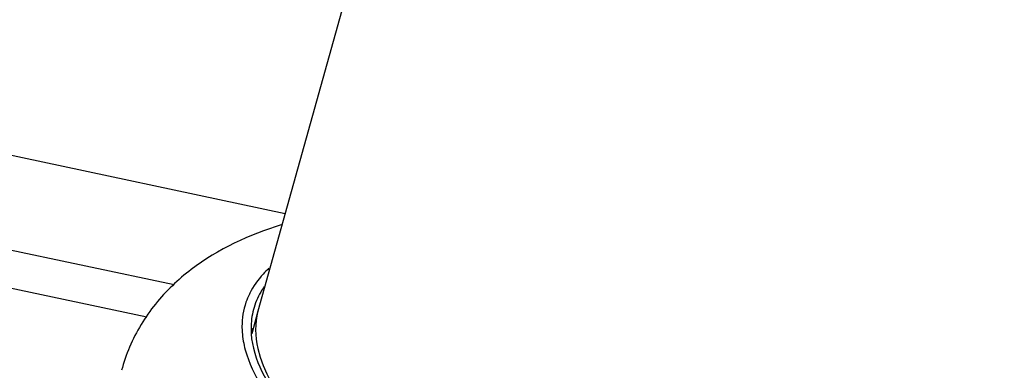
# Model space of a CAD drawing. Header units: millimetres. Extents: x 0 to 8410, y 0 to 5940.
# Tile 64 of 85: x 3842 to 3895, y 3486 to 3505. Entities that reach past the tile are written whole.
import ezdxf

# ---------------------------------------------------------------- set-up
doc = ezdxf.new("R2010")
doc.units = ezdxf.units.MM
doc.header["$LTSCALE"] = 462.55
doc.layers.get('0').update_dxf_attribs({"linetype": 'CONTINUOUS'})
for name, color, linetype in [('204101000013_DXF_DIMENSION', 7, 'CONTINUOUS'), ('304102000035DXF_CONTINUOUS_LINE', 7, 'CONTINUOUS'), ('304103000018DXF_CONTINUOUS_LINE', 7, 'CONTINUOUS'), ('304109000033DXF_CONTINUOUS_LINE', 7, 'CONTINUOUS'), ('BUXIAN_DXF_CONTINUOUS_LINE', 7, 'CONTINUOUS')]:
    doc.layers.add(name, color=color, linetype=linetype)
doc.styles.get("Standard").update_dxf_attribs({"font": 'txt', "width": 0.7})
doc.dimstyles.new('DIMSTYLE_7', dxfattribs={"dimtxt": 70, "dimasz": 60, "dimexe": 1.5, "dimexo": 0, "dimgap": 1.75, "dimtad": 1, "dimdsep": 46, "dimtxsty": 'Standard', "dimblk": '_FILLED', "dimblk1": '_FILLED', "dimblk2": '_FILLED', "dimcen": 0.09, "dimclrt": 5, "dimazin": 2, "dimtp": 0.01, "dimtm": 0.01, "dimtfac": 1, "dimtofl": 0, "dimtmove": 0, "dimatfit": 3, "dimldrblk": '_FILLED', "dimfxl": 0, "dimtolj": 1, "dimarcsym": 0})

# ---------------------------------------------------------------- blocks, each defined once
blk = doc.blocks.new('_FILLED')
at = {"color": 0, "linetype": 'ByBlock'}
blk.add_solid([(0, 0), (-1, 0.125), (-1, -0.125)], dxfattribs=at)
blk = doc.blocks.new('*D31')
at = {"layer": '204101000013_DXF_DIMENSION', "color": 2, "linetype": 'Continuous'}
for p, q in [((3909.222, 3684.175), (3361.141, 3684.175)), ((3376.141, 3684.175), (3376.141, 3415.175)), ((3376.141, 3146.175), (3376.141, 3415.175)), ((3621.33, 3146.175), (3361.141, 3146.175))]:
    blk.add_line(p, q, dxfattribs=at)
at = {"layer": '204101000013_DXF_DIMENSION', "color": 2, "linetype": 'Continuous', "xscale": 60, "yscale": 60, "zscale": 60}
for p, rotation in [((3376.141, 3684.175), 90), ((3376.141, 3146.175), 270)]:
    blk.add_blockref('_FILLED', p, dxfattribs=dict(at, rotation=rotation))
blk = doc.blocks.new('*D32')
at = {"layer": '204101000013_DXF_DIMENSION', "color": 2, "linetype": 'Continuous'}
for p, q in [((3813.402, 3341.175), (3813.402, 4872.379)), ((3962.402, 4457.953), (3962.402, 4872.379)), ((3887.902, 4857.379), (3653.512, 4857.379)), ((3813.402, 4857.379), (3887.902, 4857.379)), ((3962.402, 4857.379), (3887.902, 4857.379))]:
    blk.add_line(p, q, dxfattribs=at)
at = {"layer": '204101000013_DXF_DIMENSION', "color": 2, "linetype": 'Continuous', "xscale": 60, "yscale": 60, "zscale": 60, "rotation": 180}
blk.add_blockref('_FILLED', (3813.402, 4857.379), dxfattribs=at)
at = {"layer": '204101000013_DXF_DIMENSION', "color": 2, "linetype": 'Continuous', "xscale": 60, "yscale": 60, "zscale": 60}
blk.add_blockref('_FILLED', (3962.402, 4857.379), dxfattribs=at)

msp = doc.modelspace()

# ---------------------------------------------------------------- linework, layer by layer
at = {"color": 2, "linetype": 'Continuous'}
msp.add_arc((3962.401, 3684.175), 1521.972, 330, 180, dxfattribs=at)
at = {"layer": '304102000035DXF_CONTINUOUS_LINE', "color": 7, "linetype": 'Continuous'}
msp.add_line((3850.173, 3490.368), (3818.845, 3497.027), dxfattribs=at)
at = {"layer": '304102000035DXF_CONTINUOUS_LINE', "color": 9, "linetype": 'Continuous'}
msp.add_line((3848.704, 3488.635), (3818.429, 3495.07), dxfattribs=at)
at = {"layer": '304103000018DXF_CONTINUOUS_LINE', "color": 9, "linetype": 'Continuous'}
msp.add_line((3819.884, 3501.917), (3856.139, 3494.211), dxfattribs=at)
at = {"layer": '304109000033DXF_CONTINUOUS_LINE', "color": 9, "linetype": 'Continuous'}
for centre, radius, start, end in [((3857.786, 3488.133), 3.976, 154.046, 160.9064), ((3857.874, 3488.092), 4.073, 153.6512, 154.0663), ((3857.887, 3488.085), 4.088, 153.2185, 153.6512)]:
    msp.add_arc(centre, radius, start, end, dxfattribs=at)
at = {"layer": '304109000033DXF_CONTINUOUS_LINE', "color": 7, "linetype": 'Continuous'}
for centre, radius, start, end in [((3858.531, 3488.03), 4.232, 180.0177, 183.9406), ((3857.937, 3485.652), 4.276, 146.1726, 148.2698), ((3856.449, 3483.338), 9.425, 156.9382, 164.9945)]:
    msp.add_arc(centre, radius, start, end, dxfattribs=at)
for points, knots in [([(3855.927, 3493.603), (3854.207, 3493.071), (3851.694, 3491.911), (3849.074, 3489.412), (3848.129, 3487.858), (3847.777, 3487.03)], [0, 0, 0, 0, 0.501394, 0.749304, 1, 1, 1, 1]), ([(3855.015, 3490.285), (3854.948, 3490.188), (3854.7, 3489.801), (3854.519, 3489.371), (3854.43, 3489.041)], [0, 0, 0, 0, 0.255981, 1, 1, 1, 1]), ([(3854.309, 3487.74), (3854.405, 3486.34), (3855.658, 3484.157), (3858.066, 3481.798), (3861.692, 3479.147), (3867.336, 3476.385), (3872.315, 3474.876), (3874.956, 3474.302)], [0, 0, 0, 0, 0.163653, 0.271318, 0.395898, 0.684743, 1, 1, 1, 1])]:
    msp.add_open_spline(points, degree=3, knots=knots, dxfattribs=at)
at = {"layer": '304109000033DXF_CONTINUOUS_LINE', "color": 9, "linetype": 'Continuous'}
for points, knots in [([(3855.263, 3491.261), (3855.155, 3491.161), (3854.757, 3490.763), (3854.424, 3490.298), (3854.237, 3489.927)], [0, 0, 0, 0, 0.262249, 1, 1, 1, 1]), ([(3853.813, 3488.135), (3853.813, 3488.032), (3853.828, 3487.609), (3853.904, 3487.189), (3853.989, 3486.88)], [0, 0, 0, 0, 0.242303, 1, 1, 1, 1]), ([(3853.989, 3486.88), (3854.374, 3485.469), (3855.855, 3483.426), (3858.437, 3481.148), (3862.095, 3478.666), (3867.606, 3476.068), (3872.421, 3474.635), (3874.956, 3474.085)], [0, 0, 0, 0, 0.172817, 0.283322, 0.408677, 0.693349, 1, 1, 1, 1])]:
    msp.add_open_spline(points, degree=3, knots=knots, dxfattribs=at)
msp.add_open_spline([(3854.028, 3489.434), (3853.885, 3489.019), (3853.813, 3488.574), (3853.813, 3488.135)], degree=3, dxfattribs=at)
at = {"layer": '304109000033DXF_CONTINUOUS_LINE', "color": 7, "linetype": 'Continuous'}
msp.add_open_spline([(3854.43, 3489.041), (3854.342, 3488.712), (3854.299, 3488.369), (3854.299, 3488.029)], degree=3, dxfattribs=at)
at = {"layer": 'BUXIAN_DXF_CONTINUOUS_LINE', "color": 7, "linetype": 'Continuous'}
msp.add_line((3854.673, 3488.956), (3854.345, 3487.732), dxfattribs=at)
msp.add_lwpolyline([(3920.441, 3838.747), (3922.126, 3802.276), (3918.879, 3751.341), (3910.565, 3698.403), (3899.277, 3648.054), (3887.175, 3602.592), (3875.271, 3561.15), (3864.128, 3522.85), (3854.673, 3488.956)], dxfattribs=at)
at = {"layer": 'BUXIAN_DXF_CONTINUOUS_LINE', "color": 9, "linetype": 'Continuous'}
msp.add_open_spline([(3854.673, 3488.956), (3854.5, 3488.31), (3854.512, 3487.6), (3854.666, 3486.949)], degree=3, dxfattribs=at)
msp.add_open_spline([(3854.666, 3486.949), (3855.263, 3484.428), (3860.476, 3479.59), (3866.254, 3477.002), (3869.91, 3475.791)], degree=3, knots=[0, 0, 0, 0, 0.402181, 1, 1, 1, 1], dxfattribs=at)

# ---------------------------------------------------------------- dimensions: what is measured, and where the dimension line sits
at = {"layer": '204101000013_DXF_DIMENSION', "color": 2, "linetype": 'Continuous'}
dim = msp.add_linear_dim(base=(3962.402, 4857.379), p1=(3813.402, 3341.175), p2=(3962.402, 4457.953), dimstyle='DIMSTYLE_7', dxfattribs=at)
dim.commit()
dim.dimension.update_dxf_attribs({"geometry": '*D32', "text_midpoint": (3653.512, 4857.379), "dimtype": 160})
dim = msp.add_linear_dim(base=(3376.141, 3146.175), p1=(3909.222, 3684.175), p2=(3621.33, 3146.175), angle=270, dimstyle='DIMSTYLE_7', dxfattribs=at)
dim.commit()
dim.dimension.update_dxf_attribs({"geometry": '*D31', "text_midpoint": (3376.141, 3341.675), "dimtype": 160})

doc.saveas('drawing.dxf')
